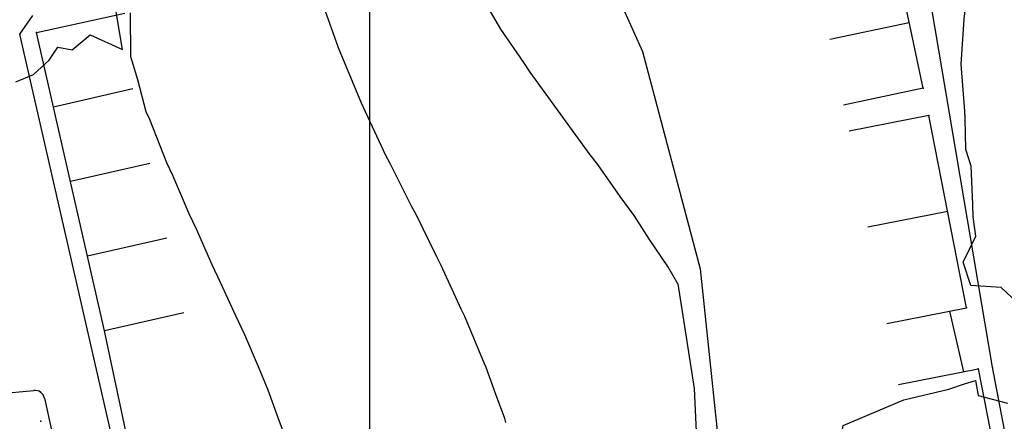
# Model space of a CAD drawing. Header units: millimetres. Extents: x 196436 to 199900, y 8705373 to 8708636.
# Tile 173 of 238: x 198266 to 198362, y 8706834 to 8706874. Entities that reach past the tile are written whole.
import ezdxf

# ---------------------------------------------------------------- set-up
doc = ezdxf.new("R2010")
doc.units = ezdxf.units.MM
doc.header["$LTSCALE"] = 5
for name, color, linetype in [('$CURVAS1', 30, 'Continuous'), ('$CURVAS2', 40, 'Continuous'), ('CASA', 6, 'Continuous'), ('MALHA', 9, 'Continuous'), ('MEIO-FIO', 7, 'Continuous')]:
    doc.layers.add(name, color=color, linetype=linetype)

# ---------------------------------------------------------------- blocks, each defined once
blk = doc.blocks.new('C')
at = {"layer": 'CASA'}
blk.add_lwpolyline([(0, 0), (0, 8)], dxfattribs=at)

msp = doc.modelspace()

# ---------------------------------------------------------------- linework, layer by layer
at = {"layer": '$CURVAS1', "elevation": 685}
msp.add_lwpolyline([(198330.332, 8706847.617), (198331.945, 8706837.301), (198332.834, 8706817.478)], dxfattribs=at)
at = {"layer": '$CURVAS1'}
msp.add_polyline3d([(198330.332, 8706847.617, 685), (198329.342, 8706849.308, 685), (198327.522, 8706851.971, 685), (198326.014, 8706854.322, 685), (198324.637, 8706856.178, 685), (198322.471, 8706859.338, 685), (198321.704, 8706860.289, 685), (198318.757, 8706864.336, 685), (198318.746, 8706864.351, 685), (198318.744, 8706864.354, 685), (198315.789, 8706868.414, 685), (198315.187, 8706869.37, 685), (198312.911, 8706872.633, 685), (198311.894, 8706874.384, 685)], dxfattribs=at)
at = {"layer": '$CURVAS2', "elevation": 684}
msp.add_lwpolyline([(198321.231, 8706882.926), (198326.863, 8706870.446), (198332.535, 8706849.07), (198334.162, 8706833.473), (198335.448, 8706817.2), (198336.078, 8706806.352), (198335.011, 8706794.833), (198331.878, 8706776.546), (198328.103, 8706766.395), (198327.05, 8706758.266), (198325.296, 8706745.056), (198326.296, 8706740.984), (198328.339, 8706743.009), (198329.769, 8706750.255), (198330.303, 8706757.614), (198330.064, 8706760.208), (198330.914, 8706763.131), (198334.896, 8706774.239), (198337.185, 8706780.836), (198343.698, 8706798.758), (198344.01, 8706808.205), (198344.914, 8706823.704), (198346.578, 8706833.685), (198352.552, 8706836.188)], dxfattribs=at)
at = {"layer": '$CURVAS2'}
for points in [[(198364.229, 8706845.284, 684), (198362.139, 8706847.233, 684), (198359.133, 8706847.437, 684), (198358.398, 8706849.73, 684), (198359.631, 8706852.304, 684), (198359.361, 8706854.176, 684), (198359.324, 8706855.406, 684), (198359.158, 8706859.177, 684), (198358.652, 8706860.812, 684), (198358.573, 8706863.833, 684), (198358.586, 8706864.177, 684), (198358.561, 8706864.295, 684), (198358.552, 8706864.575, 684), (198358.195, 8706869.182, 684), (198358.501, 8706873.604, 684), (198358.539, 8706874.18, 684), (198358.566, 8706874.636, 684), (198359.659, 8706879.175, 684), (198359.77, 8706879.884, 684), (198360.128, 8706881.566, 684), (198361.87, 8706884.166, 684), (198360.943, 8706885.574, 684), (198361.738, 8706887.137, 684), (198363.942, 8706887.553, 684)], [(198265.201, 8706867.469, 687), (198266.959, 8706868.193, 687), (198268.485, 8706869.575, 687), (198269.347, 8706870.877, 687), (198270.754, 8706870.607, 687), (198272.542, 8706872.077, 687), (198275.723, 8706870.647, 687), (198275.077, 8706874.338, 687)], [(198276.463, 8706874.255, 687), (198276.485, 8706869.964, 687), (198276.609, 8706869.539, 687), (198277.187, 8706867.688, 687), (198278.007, 8706864.533, 687), (198278.376, 8706863.793, 687), (198280.024, 8706859.524, 687), (198280.611, 8706858.301, 687), (198282.218, 8706854.514, 687), (198282.951, 8706853.016, 687), (198284.491, 8706849.504, 687), (198285.309, 8706847.769, 687), (198286.825, 8706844.494, 687), (198287.713, 8706842.611, 687), (198289.044, 8706839.484, 687), (198289.986, 8706837.195, 687), (198290.998, 8706834.476, 687), (198292.105, 8706831.472, 687)], [(198313.418, 8706833.983, 686), (198313.299, 8706834.378, 686), (198312.401, 8706836.834, 686), (198311.468, 8706839.386, 686), (198311.315, 8706839.736, 686), (198309.363, 8706844.395, 686), (198309.018, 8706845.106, 686), (198307.043, 8706849.405, 686), (198306.607, 8706850.25, 686), (198304.581, 8706854.416, 686), (198304.125, 8706855.253, 686), (198302.024, 8706859.427, 686), (198301.617, 8706860.203, 686), (198299.639, 8706864.438, 686), (198299.206, 8706865.348, 686), (198297.492, 8706869.447, 686), (198296.946, 8706870.79, 686), (198295.646, 8706874.456, 686)], [(198352.552, 8706836.188, 684), (198356.968, 8706837.256, 684), (198358.517, 8706837.764, 684), (198359.586, 8706838.088, 684), (198359.857, 8706836.633, 684), (198362.762, 8706835.885, 684)]]:
    msp.add_polyline3d(points, dxfattribs=at)
at = {"layer": 'CASA'}
for p, q in [((198353.085, 8706873.27), (198345.259, 8706871.61)), ((198354.448, 8706866.842), (198346.623, 8706865.182)), ((198355.025, 8706864.141), (198347.175, 8706862.601)), ((198358.73, 8706845.258), (198355.025, 8706864.141)), ((198356.877, 8706854.7), (198349.027, 8706853.16)), ((198350.879, 8706843.718), (198358.73, 8706845.258)), ((198352.022, 8706837.709), (198359.873, 8706839.244)), ((198359.873, 8706839.244), (198371.724, 8706778.614))]:
    msp.add_line(p, q, dxfattribs=at)
for points in [[(198354.448, 8706866.842), (198351.721, 8706879.699)], [(198267.237, 8706872.319), (198275.946, 8706874.194)], [(198273.949, 8706842.983), (198267.237, 8706872.319)], [(198357.055, 8706844.93), (198358.415, 8706838.959)], [(198276.533, 8706830.791), (198273.949, 8706842.983)]]:
    msp.add_lwpolyline(points, dxfattribs=at)
for p in [(198267.238, 8706872.32, 686.946), (198354.449, 8706866.841, 683.66), (198355.025, 8706864.141, 683.659), (198358.731, 8706845.258, 683.982), (198273.95, 8706842.984, 687.529), (198359.874, 8706839.243, 683.954), (198267.665, 8706834.092, 687.568)]:
    msp.add_point(p, dxfattribs=at)
at = {"layer": 'MALHA'}
msp.add_line((198300, 8708635.599), (198300, 8705384.785), dxfattribs=at)
msp.add_line((198300, 8708635.599), (198300, 8705384.785), dxfattribs=at)
at = {"layer": 'MEIO-FIO'}
for p, q in [((198265.596, 8706872.141), (198266.889, 8706873.994)), ((198275.151, 8706830.458), (198265.596, 8706872.141)), ((198144.752, 8706824.945), (198266.971, 8706837.131)), ((198268.042, 8706836.363), (198271.775, 8706819.298))]:
    msp.add_line(p, q, dxfattribs=at)
msp.add_lwpolyline([(198275.151, 8706830.458), (198293.033, 8706751.218), (198309.157, 8706674.853, 0.302546), (198312.787, 8706671.297), (198319.934, 8706673.23), (198357.955, 8706684.838), (198389.357, 8706695.782), (198366.436, 8706812.38), (198361.268, 8706839.418), (198351.037, 8706899.821)], format="xyb", dxfattribs=at)
msp.add_arc((198267.069, 8706836.135), 1, 13.14982, 95.57842, dxfattribs=at)
for p in [(198265.597, 8706872.142, 686.768), (198361.269, 8706839.417, 683.808), (198267.652, 8706836.95, 687.441)]:
    msp.add_point(p, dxfattribs=at)

# ---------------------------------------------------------------- block references
at = {"layer": 'CASA', "rotation": 102.8867658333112}
for p in [(198276.713, 8706866.769), (198278.391, 8706859.435), (198280.069, 8706852.101), (198281.747, 8706844.767)]:
    msp.add_blockref('C', p, dxfattribs=at)

doc.saveas('drawing.dxf')
